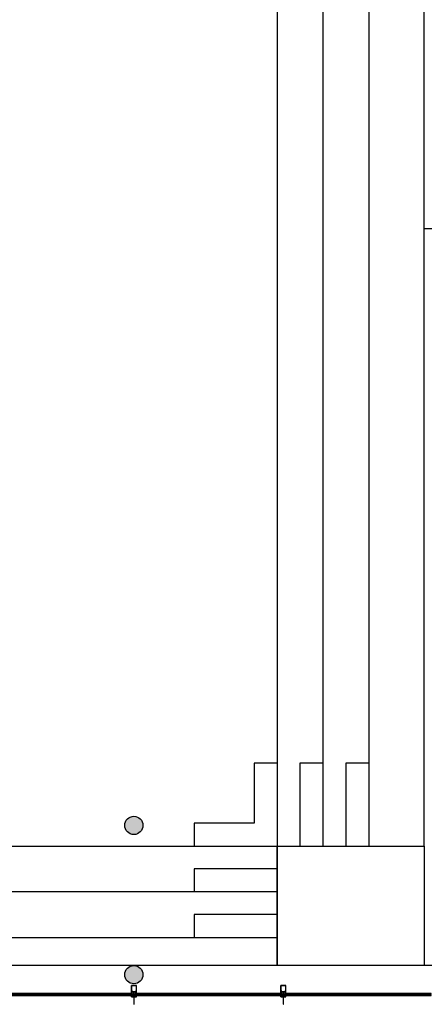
# Model space of a CAD drawing. Header units: millimetres. Extents: x -114 to 74467, y -1893 to 23658.
# Tile 17 of 52: x 34867 to 39743, y -114 to 11760. Entities that reach past the tile are written whole.
import ezdxf

# ---------------------------------------------------------------- set-up
doc = ezdxf.new("R2010")
doc.units = ezdxf.units.MM
doc.header["$LTSCALE"] = 100
for name, color, linetype in [('AA28----_KONSTRUKTIE', 8, 'Continuous'), ('AL24----_TRAPPEN', 7, 'Continuous'), ('AL28----_KONSTRUKTIE', 4, 'Continuous'), ('AL31----_BUITENKOZIJNEN', 1, 'Continuous'), ('AL32----_BINNENKOZIJNEN', 1, 'Continuous')]:
    doc.layers.add(name, color=color, linetype=linetype)

# ---------------------------------------------------------------- blocks, each defined once
blk = doc.blocks.new('Kozijn nieuwbouw')
at = {"layer": 'AL31----_BUITENKOZIJNEN'}
for points in [[(30, 137, 0.414214), (30, 138), (0, 138), (-2, 138), (-30, 138, 0.414214), (-30, 137), (-30, 123, 0.414214), (-30, 122), (-29, 122), (-27, 125), (-29, 127), (-29, 136), (-25, 136), (-25, 133), (-24, 133), (-24, 136), (0, 136), (24, 136), (24, 133), (25, 133), (25, 136), (29, 136), (29, 127), (27, 125), (29, 122), (29, 122), (30, 122, 0.414214), (30, 123)], [(30, 84, 0.414214), (30, 85), (28, 85), (28, 84), (28, 84), (28, 82), (24, 82), (24, 84), (26, 84), (24, 85), (24, 85, 0.414214), (23, 84), (23, 80), (28, 80), (28, 78), (5, 78), (5, 116, 0.414214), (4, 117), (2, 117, 0.414214), (2, 116), (2, 114), (3, 114), (3, 111), (3, 110), (3, 108), (3, 108), (3, 107), (3, 105), (3, 105), (3, 104), (3, 102), (3, 102), (3, 101), (3, 99, -1), (-3, 99), (-3, 101), (-3, 102), (-3, 102), (-3, 104), (-3, 105), (-3, 105), (-3, 107), (-3, 108), (-3, 108), (-3, 110), (-3, 112), (-3, 114), (-2, 114), (-2, 116, 0.414214), (-2, 117), (-4, 117, 0.414214), (-5, 116), (-5, 78), (-28, 78), (-28, 80), (-23, 80), (-23, 84, 0.414214), (-24, 85), (-24, 85), (-26, 84), (-24, 84), (-24, 82), (-28, 82), (-28, 84), (-28, 84), (-28, 85), (-30, 85, 0.414214), (-30, 84), (-30, 0, 0.414214), (-30, 0), (30, 0, 0.414214), (30, 0)]]:
    blk.add_lwpolyline(points, format="xyb", close=True, dxfattribs=at)
for points in [[(-5, 129), (-24, 129), (-24, 133), (-25, 133), (-25, 130), (-28, 127), (-26, 125), (-28, 122), (-19, 122), (-19, 123), (-21, 123), (-21, 125), (-11, 125), (-11, 123), (-13, 123), (-13, 122), (-6, 122), (-6, 120), (-5, 120), (-5, 122), (0, 122), (5, 122), (5, 120), (6, 120), (6, 122), (13, 122), (13, 123), (11, 123), (11, 125), (21, 125), (21, 123), (19, 123), (19, 122), (28, 122), (26, 125), (28, 127), (25, 130), (25, 133), (24, 133), (24, 129), (5, 129), (5, 126), (0, 126), (-5, 126)], [(5, 122), (0, 122), (-5, 122), (-5, 120), (-5, 117), (-2, 117), (-2, 112), (-3, 112), (-3, 111), (-3, 111), (-3, 110), (-3, 110), (0, 108), (3, 110), (3, 110), (3, 111), (3, 111), (3, 112), (2, 112), (2, 117), (5, 117)], [(-2, 138), (2, 138), (2, 227), (-2, 227)], [(-26, 57), (-26, 58), (-28, 58), (-28, 70), (-18, 70), (-18, 72), (-28, 72), (-28, 76), (28, 76), (28, 72), (18, 72), (18, 70), (28, 70), (28, 58), (26, 58), (26, 57), (28, 57), (28, 7), (26, 7), (26, 5), (28, 5), (28, 2), (-28, 2), (-28, 5), (-26, 5), (-26, 7), (-28, 7), (-28, 57)]]:
    blk.add_lwpolyline(points, close=True, dxfattribs=at)

msp = doc.modelspace()

# ---------------------------------------------------------------- hatches: boundary and pattern name
at = {"layer": 'AA28----_KONSTRUKTIE'}
h = msp.add_hatch(color=256, dxfattribs=at)
h.dxf.hatch_style = 1
h.paths.add_polyline_path([(36353, 2043, 1), (36134, 2043, 1)])
h = msp.add_hatch(color=256, dxfattribs=at)
h.dxf.hatch_style = 1
h.paths.add_polyline_path([(36353, 243, 1), (36134, 243, 1)])

# ---------------------------------------------------------------- linework, layer by layer
at = {"layer": 'AL24----_TRAPPEN'}
for points in [[(39743, 16443), (37971, 16443), (37971, 1793), (39743, 1793)], [(23809, 5143), (25229, 5143), (25229, 1793), (37971, 1793), (37971, 353), (23809, 353)], [(37971, 1793), (39743, 1793), (39743, 353), (37971, 353)]]:
    msp.add_lwpolyline(points, close=True, dxfattribs=at)
for points in [[(38523, 1793), (38523, 16443)], [(39075, 16443), (39075, 1793)], [(24127, 5143), (24127, 691), (37971, 691)], [(37971, 1243), (24679, 1243), (24679, 5143)], [(37971, 2793), (37693, 2793), (37693, 2071), (36971, 2071), (36971, 1793)], [(38523, 2793), (38245, 2793), (38245, 1793)], [(39075, 2793), (38797, 2793), (38799, 1793)], [(37971, 1521), (36971, 1521), (36971, 1243)], [(37971, 967), (36971, 969), (36971, 691)]]:
    msp.add_lwpolyline(points, dxfattribs=at)
at = {"layer": 'AL28----_KONSTRUKTIE'}
for centre in [(36243, 2043), (36243, 243)]:
    msp.add_circle(centre, 110, dxfattribs=at)
at = {"layer": 'AL31----_BUITENKOZIJNEN'}
for points in [[(64938, 12822), (64938, 353), (37971, 353)], [(36213, 9), (36213, -1), (36226, 9), (36226, -1), (36213, 9)], [(36260, 9), (36260, -1), (36273, 9), (36273, -1), (36260, 9)], [(38013, 9), (38013, -1), (38026, 9), (38026, -1), (38013, 9)], [(38060, 9), (38060, -1), (38073, 9), (38073, -1), (38060, 9)]]:
    msp.add_lwpolyline(points, dxfattribs=at)
for points in [[(36226, 9), (36226, 15), (34460, 15), (34460, 9)], [(38026, 9), (38026, 15), (36260, 15), (36260, 9)], [(39826, 9), (39826, 15), (38060, 15), (38060, 9)], [(36226, -7), (36226, -1), (34460, -1), (34460, -7)], [(38026, -7), (38026, -1), (36260, -1), (36260, -7)], [(39826, -7), (39826, -1), (38060, -1), (38060, -7)]]:
    msp.add_lwpolyline(points, close=True, dxfattribs=at)
at = {"layer": 'AL32----_BINNENKOZIJNEN'}
msp.add_lwpolyline([(39743, 9243), (39943, 9243)], dxfattribs=at)

# ---------------------------------------------------------------- block references
at = {"layer": 'AL31----_BUITENKOZIJNEN', "rotation": 180}
for p in [(36243, 113), (38043, 113)]:
    msp.add_blockref('Kozijn nieuwbouw', p, dxfattribs=at)

doc.saveas('drawing.dxf')
